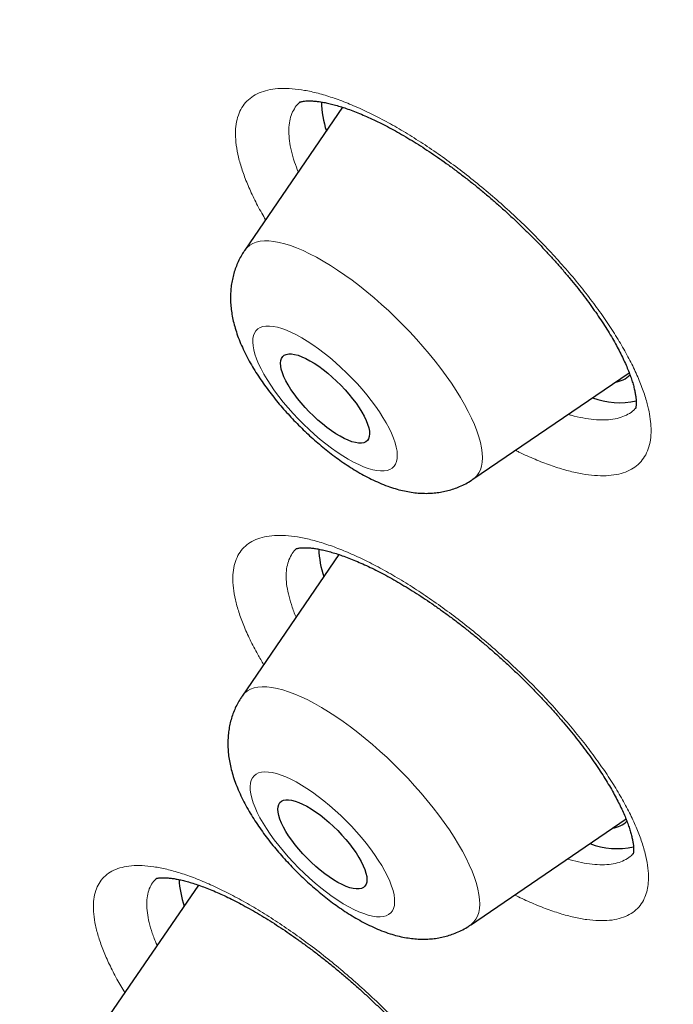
# Model space of a CAD drawing. Header units: millimetres. Extents: x 8 to 436, y 12 to 763.
# Tile 126 of 256: x 388.59 to 393.53, y 265.07 to 272.5. Entities that reach past the tile are written whole.
import ezdxf

# ---------------------------------------------------------------- set-up
doc = ezdxf.new("R2010")
doc.units = ezdxf.units.MM

msp = doc.modelspace()

# ---------------------------------------------------------------- linework, layer by layer
at = {"color": 7, "linetype": 'Continuous', "lineweight": 30}
for p, q in [((391.0278, 271.8381), (390.2888, 270.7591)), ((391.0249, 271.84), (391.023, 271.8311)), ((390.2879, 270.7578), (390.2888, 270.7591)), ((392.0124, 269.0312), (393.1919, 269.8349)), ((392.0124, 269.0312), (392.011, 269.0303)), ((391.0006, 268.4632), (390.2688, 267.3947)), ((391.9925, 265.6669), (393.1678, 266.4678)), ((389.9395, 265.9691), (389.214, 264.9099))]:
    msp.add_line(p, q, dxfattribs=at)
at = {"color": 252, "linetype": 'Continuous', "lineweight": 0}
msp.add_line((389.6236, 266.0198), (389.6, 265.9961), dxfattribs=at)
at = {"color": 252, "linetype": 'Continuous', "lineweight": 0, "flags": 128}
for points in [[(390.2888, 270.7591), (390.2903, 270.7613), (390.307, 270.7809), (390.327, 270.7974), (390.3501, 270.8105), (390.3762, 270.8203), (390.4053, 270.8268), (390.4372, 270.8298), (390.4719, 270.8295), (390.5091, 270.8257), (390.5488, 270.8186), (390.5909, 270.808), (390.635, 270.7942), (390.6812, 270.7771), (390.7292, 270.7568), (390.7788, 270.7333), (390.8299, 270.7068), (390.8822, 270.6774), (390.9356, 270.6451), (390.9899, 270.6101), (391.0449, 270.5725), (391.1003, 270.5325), (391.156, 270.4902), (391.2117, 270.4457), (391.2673, 270.3992), (391.3225, 270.351), (391.3772, 270.3011), (391.431, 270.2498), (391.4839, 270.1972), (391.5357, 270.1436), (391.5861, 270.0891), (391.6349, 270.034), (391.682, 269.9784), (391.7272, 269.9226), (391.7703, 269.8668), (391.8112, 269.8112), (391.8497, 269.7559), (391.8857, 269.7012), (391.919, 269.6473), (391.9495, 269.5944), (391.9771, 269.5427), (392.0018, 269.4924), (392.0233, 269.4437), (392.0416, 269.3967), (392.0568, 269.3516), (392.0686, 269.3086), (392.077, 269.2679), (392.0821, 269.2296), (392.0838, 269.1938), (392.0821, 269.1607), (392.077, 269.1304), (392.0686, 269.1031), (392.0568, 269.0787), (392.0417, 269.0575), (392.0233, 269.0394), (392.0124, 269.0312)], [(391.439, 269.2427), (391.4334, 269.2734), (391.4245, 269.3063), (391.4124, 269.3413), (391.397, 269.3782), (391.3785, 269.4166), (391.3571, 269.4565), (391.3328, 269.4974), (391.3059, 269.5393), (391.2764, 269.5818), (391.2445, 269.6246), (391.2105, 269.6676), (391.1746, 269.7103), (391.1369, 269.7527), (391.0978, 269.7943), (391.0573, 269.8351), (391.0159, 269.8746), (390.9738, 269.9126), (390.9312, 269.949), (390.8883, 269.9835), (390.8455, 270.0159), (390.803, 270.0459), (390.7611, 270.0735), (390.72, 270.0984), (390.68, 270.1205), (390.6413, 270.1396), (390.6042, 270.1556), (390.5689, 270.1685), (390.5355, 270.1781), (390.5044, 270.1844), (390.4758, 270.1873), (390.4497, 270.1869), (390.4263, 270.1831), (390.4059, 270.1759), (390.3884, 270.1655), (390.3741, 270.1518), (390.363, 270.135), (390.3552, 270.1151), (390.3507, 270.0923), (390.3496, 270.0667), (390.3518, 270.0385), (390.3574, 270.0078), (390.3663, 269.9749), (390.3785, 269.9399), (390.3939, 269.903), (390.4123, 269.8646), (390.4337, 269.8247), (390.458, 269.7838), (390.485, 269.7419), (390.5145, 269.6994), (390.5463, 269.6566), (390.5803, 269.6136), (390.6163, 269.5709), (390.654, 269.5285), (390.6931, 269.4869), (390.7335, 269.4462), (390.7749, 269.4066), (390.8171, 269.3686), (390.8597, 269.3322), (390.9025, 269.2977), (390.9453, 269.2653), (390.9878, 269.2353), (391.0298, 269.2077), (391.0709, 269.1828), (391.1109, 269.1608), (391.1496, 269.1416), (391.1867, 269.1256), (391.222, 269.1128), (391.2553, 269.1031), (391.2864, 269.0969), (391.3151, 269.0939), (391.3412, 269.0943), (391.3645, 269.0981), (391.385, 269.1053), (391.4024, 269.1157), (391.4167, 269.1294), (391.4278, 269.1463), (391.4357, 269.1661), (391.4401, 269.1889), (391.4413, 269.2145), (391.439, 269.2427)], [(390.2688, 267.3947), (390.2722, 267.3995), (390.2893, 267.4188), (390.3097, 267.4348), (390.3331, 267.4475), (390.3596, 267.457), (390.389, 267.463), (390.4213, 267.4656), (390.4563, 267.4649), (390.4938, 267.4607), (390.5338, 267.4531), (390.5761, 267.4422), (390.6206, 267.428), (390.667, 267.4105), (390.7151, 267.3898), (390.765, 267.366), (390.8162, 267.3391), (390.8687, 267.3093), (390.9222, 267.2767), (390.9766, 267.2414), (391.0316, 267.2035), (391.0871, 267.1632), (391.1428, 267.1206), (391.1985, 267.0758), (391.254, 267.0291), (391.3092, 266.9807), (391.3638, 266.9306), (391.4175, 266.8791), (391.4703, 266.8264), (391.5219, 266.7727), (391.5721, 266.7181), (391.6207, 266.663), (391.6676, 266.6074), (391.7126, 266.5515), (391.7554, 266.4957), (391.796, 266.4401), (391.8342, 266.3849), (391.8699, 266.3303), (391.9029, 266.2765), (391.933, 266.2238), (391.9603, 266.1722), (391.9846, 266.1221), (392.0057, 266.0735), (392.0237, 266.0268), (392.0384, 265.9819), (392.0498, 265.9392), (392.0579, 265.8988), (392.0625, 265.8608), (392.0638, 265.8253), (392.0617, 265.7926), (392.0562, 265.7626), (392.0474, 265.7356), (392.0351, 265.7116), (392.0196, 265.6908), (392.0009, 265.6731), (391.9925, 265.6669)], [(391.4187, 265.8146), (391.4212, 265.839), (391.4204, 265.8661), (391.4162, 265.8958), (391.4087, 265.9278), (391.3979, 265.9619), (391.3839, 265.998), (391.3668, 266.0358), (391.3466, 266.0751), (391.3235, 266.1156), (391.2977, 266.1571), (391.2692, 266.1994), (391.2383, 266.2421), (391.2052, 266.285), (391.1701, 266.3279), (391.1331, 266.3705), (391.0946, 266.4124), (391.0547, 266.4536), (391.0136, 266.4936), (390.9718, 266.5323), (390.9293, 266.5695), (390.8865, 266.6048), (390.8437, 266.6381), (390.801, 266.6691), (390.7588, 266.6978), (390.7174, 266.7238), (390.6768, 266.7471), (390.6376, 266.7675), (390.5997, 266.7848), (390.5636, 266.7991), (390.5294, 266.8101), (390.4974, 266.8178), (390.4677, 266.8221), (390.4404, 266.8231), (390.4159, 266.8208), (390.3942, 266.815), (390.3755, 266.806), (390.3598, 266.7937), (390.3474, 266.7781), (390.3381, 266.7595), (390.3322, 266.738), (390.3297, 266.7135), (390.3305, 266.6864), (390.3347, 266.6568), (390.3422, 266.6248), (390.353, 266.5906), (390.367, 266.5545), (390.3841, 266.5167), (390.4043, 266.4775), (390.4274, 266.4369), (390.4533, 266.3954), (390.4817, 266.3532), (390.5126, 266.3105), (390.5457, 266.2675), (390.5808, 266.2246), (390.6178, 266.1821), (390.6564, 266.1401), (390.6963, 266.099), (390.7373, 266.0589), (390.7791, 266.0202), (390.8216, 265.9831), (390.8644, 265.9478), (390.9072, 265.9145), (390.9499, 265.8834), (390.9921, 265.8548), (391.0336, 265.8287), (391.0741, 265.8054), (391.1134, 265.7851), (391.1512, 265.7677), (391.1873, 265.7535), (391.2215, 265.7425), (391.2535, 265.7348), (391.2833, 265.7304), (391.3105, 265.7294), (391.335, 265.7318), (391.3567, 265.7375), (391.3754, 265.7466), (391.3911, 265.7589), (391.4036, 265.7744), (391.4128, 265.793), (391.4187, 265.8146)]]:
    msp.add_lwpolyline(points, dxfattribs=at)
at = {"color": 7, "linetype": 'Continuous', "lineweight": 30, "flags": 128}
for points in [[(390.5605, 269.8857), (390.5592, 269.9078), (390.5612, 269.9272), (390.5667, 269.9437), (390.5756, 269.957), (390.5877, 269.9671), (390.603, 269.9738), (390.6213, 269.9772), (390.6424, 269.977), (390.6661, 269.9735), (390.6922, 269.9665), (390.7203, 269.9561), (390.7503, 269.9425), (390.7817, 269.9258), (390.8143, 269.9062), (390.8478, 269.8839), (390.8817, 269.8591), (390.9158, 269.832), (390.9496, 269.803), (390.9829, 269.7723), (391.0153, 269.7402), (391.0465, 269.7071), (391.0761, 269.6734), (391.1039, 269.6393), (391.1295, 269.6052), (391.1527, 269.5715), (391.1733, 269.5385), (391.1911, 269.5065), (391.2058, 269.4759), (391.2173, 269.4471), (391.2255, 269.4201), (391.2303, 269.3955), (391.2317, 269.3734), (391.2296, 269.354), (391.2242, 269.3375), (391.2153, 269.3242), (391.2032, 269.3141), (391.1879, 269.3074), (391.1696, 269.304), (391.1484, 269.3042), (391.1247, 269.3078), (391.0987, 269.3148), (391.0705, 269.3251), (391.0406, 269.3387), (391.0091, 269.3554), (390.9765, 269.375), (390.9431, 269.3973), (390.9092, 269.4221), (390.8751, 269.4492), (390.8413, 269.4782), (390.808, 269.5089), (390.7756, 269.541), (390.7444, 269.5741), (390.7148, 269.6078), (390.687, 269.6419), (390.6614, 269.676), (390.6381, 269.7097), (390.6175, 269.7427), (390.5998, 269.7747), (390.5851, 269.8053), (390.5736, 269.8342), (390.5654, 269.8611), (390.5605, 269.8857)], [(390.5408, 266.5607), (390.5459, 266.5775), (390.5543, 266.5912), (390.5661, 266.6017), (390.581, 266.6089), (390.599, 266.6126), (390.6197, 266.6129), (390.6432, 266.6097), (390.6689, 266.6032), (390.6969, 266.5932), (390.7266, 266.58), (390.7579, 266.5637), (390.7904, 266.5444), (390.8237, 266.5224), (390.8576, 266.4979), (390.8917, 266.4711), (390.9256, 266.4423), (390.9589, 266.4117), (390.9915, 266.3798), (391.0228, 266.3469), (391.0526, 266.3132), (391.0806, 266.2791), (391.1065, 266.245), (391.1301, 266.2112), (391.151, 266.1781), (391.1691, 266.146), (391.1842, 266.1152), (391.1961, 266.0861), (391.2047, 266.059), (391.2099, 266.034), (391.2118, 266.0116), (391.2101, 265.9918), (391.205, 265.975), (391.1966, 265.9613), (391.1848, 265.9508), (391.1699, 265.9437), (391.152, 265.9399), (391.1312, 265.9396), (391.1078, 265.9428), (391.082, 265.9494), (391.0541, 265.9593), (391.0243, 265.9725), (390.993, 265.9888), (390.9606, 266.0081), (390.9272, 266.0301), (390.8933, 266.0547), (390.8593, 266.0815), (390.8254, 266.1103), (390.792, 266.1408), (390.7594, 266.1727), (390.7281, 266.2057), (390.6983, 266.2394), (390.6703, 266.2734), (390.6444, 266.3075), (390.6208, 266.3413), (390.5999, 266.3744), (390.5818, 266.4065), (390.5668, 266.4373), (390.5548, 266.4664), (390.5462, 266.4936), (390.541, 266.5185), (390.5392, 266.541), (390.5408, 266.5607)]]:
    msp.add_lwpolyline(points, dxfattribs=at)
at = {"color": 7, "linetype": 'Continuous', "lineweight": 30}
for centre, radius, start, end in [((391.6315, 271.9003), 0.7642, 181.58019, 198.31157), ((393.0524, 269.9699), 0.2098, 279.26786, 313.99721), ((393.1207, 270.1867), 0.5783, 249.16482, 282.43212), ((391.6232, 268.5387), 0.7762, 182.51134, 198.2377), ((393.0339, 266.6028), 0.2068, 278.97497, 313.05098), ((393.1008, 266.8228), 0.5787, 249.17256, 282.36958), ((390.5786, 266.0564), 0.7867, 183.30304, 198.17514)]:
    msp.add_arc(centre, radius, start, end, dxfattribs=at)
at = {"color": 252, "linetype": 'Continuous', "lineweight": 0}
for points, knots in [([(331.0196, 326.5382), (331.0561, 326.5794), (331.2962, 326.8504), (331.8424, 327.2486), (332.6613, 327.7245), (333.5901, 328.0813), (334.6138, 328.3299), (335.7324, 328.4665), (336.9414, 328.4913), (338.2374, 328.4042), (339.6162, 328.2054), (341.0734, 327.8956), (342.6045, 327.4757), (344.2047, 326.947), (345.8688, 326.3113), (347.5918, 325.5705), (349.3681, 324.7269), (351.1922, 323.7833), (353.0583, 322.7425), (354.9606, 321.6078), (356.8931, 320.3829), (358.8496, 319.0715), (360.8241, 317.6778), (362.8103, 316.2062), (364.802, 314.6613), (366.7929, 313.048), (368.7768, 311.3714), (370.7474, 309.6366), (372.6985, 307.8492), (374.6239, 306.0149), (376.5177, 304.1393), (378.3738, 302.2284), (380.1864, 300.2882), (381.9498, 298.3248), (383.6585, 296.3443), (385.307, 294.3531), (386.8903, 292.3573), (388.4033, 290.3632), (389.8412, 288.3772), (391.1995, 286.4055), (392.474, 284.4542), (393.6607, 282.5296), (394.7558, 280.6376), (395.7558, 278.7842), (396.6577, 276.9753), (397.4585, 275.2166), (398.1558, 273.5135), (398.7474, 271.8714), (399.2313, 270.2956), (399.6062, 268.7909), (399.8708, 267.3621), (400.0242, 266.0137), (400.066, 264.75), (399.9962, 263.5748), (399.8146, 262.4921), (399.5228, 261.5043), (399.1179, 260.6185), (398.6492, 259.8751), (398.2659, 259.4772), (398.0952, 259.3001)], [0, 0, 0, 0, 0.003203, 0.021066, 0.038929, 0.056792, 0.074655, 0.092519, 0.110382, 0.128245, 0.146108, 0.163971, 0.181834, 0.199697, 0.21756, 0.235424, 0.253287, 0.27115, 0.289013, 0.306876, 0.324739, 0.342602, 0.360465, 0.378329, 0.396192, 0.414055, 0.431918, 0.449781, 0.467644, 0.485507, 0.50337, 0.521234, 0.539097, 0.55696, 0.574823, 0.592686, 0.610549, 0.628412, 0.646275, 0.664139, 0.682002, 0.699865, 0.717728, 0.735591, 0.753454, 0.771317, 0.78918, 0.807044, 0.824907, 0.84277, 0.860633, 0.878496, 0.896359, 0.914222, 0.932085, 0.949949, 0.967812, 0.985675, 1, 1, 1, 1]), ([(395.3931, 273.0124), (395.6196, 272.3979), (396.0725, 271.1689), (396.5745, 269.4321), (396.9437, 267.7822), (397.1679, 266.2343), (397.2469, 264.797), (397.1792, 263.4772), (396.9664, 262.2775), (396.6079, 261.2022), (396.1054, 260.256), (395.4641, 259.4421), (394.6854, 258.7672), (393.7884, 258.2436), (392.7843, 257.8636), (391.6833, 257.6198), (390.4686, 257.5093), (389.1568, 257.5188), (388.1989, 257.6359), (387.7211, 257.6943)], [0, 0, 0, 0, 0.059647, 0.119293, 0.179195, 0.239108, 0.298754, 0.35839, 0.418037, 0.477683, 0.537584, 0.597497, 0.657143, 0.716779, 0.77332, 0.829847, 0.88658, 0.943426, 1, 1, 1, 1]), ([(390.2253, 271.5517), (390.2253, 271.552), (390.2214, 271.5813), (390.2175, 271.6372), (390.2228, 271.7126), (390.2391, 271.7797), (390.2663, 271.8379), (390.3045, 271.8864), (390.3532, 271.9254), (390.412, 271.9545), (390.4804, 271.9735), (390.5583, 271.9819), (390.645, 271.98), (390.7397, 271.9679), (390.8417, 271.9455), (390.9507, 271.9128), (391.0657, 271.8702), (391.1857, 271.8181), (391.3099, 271.7569), (391.4377, 271.6867), (391.5681, 271.608), (391.7, 271.5218), (391.8325, 271.4285), (391.9647, 271.3286), (392.0958, 271.2228), (392.2247, 271.112), (392.3504, 270.9972), (392.472, 270.8789), (392.5888, 270.7579), (392.7001, 270.6352), (392.8048, 270.5118), (392.902, 270.3885), (392.9914, 270.2661), (393.0724, 270.1454), (393.1441, 270.0275), (393.206, 269.9133), (393.2579, 269.8032), (393.2995, 269.6982), (393.3286, 269.6046), (393.3469, 269.5221), (393.3565, 269.4496), (393.3585, 269.3779), (393.3509, 269.3086), (393.3317, 269.2438), (393.3018, 269.1879), (393.2612, 269.1414), (393.2099, 269.105), (393.1485, 269.0785), (393.0776, 269.0621), (392.9977, 269.056), (392.9089, 269.0605), (392.8122, 269.0754), (392.7083, 269.1004), (392.598, 269.1351), (392.4815, 269.1808), (392.3928, 269.2193), (392.3421, 269.2453), (392.3332, 269.2498)], [0, 0, 0, 0, 0.000203, 0.019112, 0.03809, 0.057067, 0.075977, 0.094886, 0.113863, 0.132839, 0.151749, 0.170671, 0.189661, 0.208651, 0.227573, 0.246516, 0.265527, 0.284538, 0.303481, 0.322444, 0.341475, 0.360505, 0.379468, 0.398441, 0.417481, 0.436522, 0.455494, 0.474462, 0.493498, 0.512534, 0.531503, 0.550454, 0.569473, 0.588492, 0.607444, 0.626374, 0.645371, 0.664369, 0.683298, 0.699046, 0.714812, 0.73056, 0.749476, 0.768459, 0.787443, 0.806359, 0.825274, 0.844257, 0.863241, 0.882156, 0.901084, 0.92008, 0.939076, 0.958005, 0.976955, 0.995972, 1, 1, 1, 1]), ([(390.7077, 271.8775), (390.7039, 271.8746), (390.6859, 271.8608), (390.6626, 271.8279), (390.6386, 271.7786), (390.6249, 271.7209), (390.6197, 271.6567), (390.6244, 271.6084), (390.6268, 271.5842)], [0, 0, 0, 0, 0.0507538, 0.2399296, 0.4296061, 0.6199652, 0.8103239, 1, 1, 1, 1]), ([(390.6268, 271.5842), (390.631, 271.559), (390.6396, 271.5083), (390.6623, 271.4297), (390.6837, 271.3751), (390.6935, 271.3501)], [0, 0, 0, 0, 0.350325, 0.7019, 1, 1, 1, 1]), ([(390.447, 270.9901), (390.4371, 271.0065), (390.4037, 271.0621), (390.357, 271.1529), (390.3074, 271.2616), (390.269, 271.3648), (390.2402, 271.4626), (390.2303, 271.5221), (390.2253, 271.5517)], [0, 0, 0, 0, 0.077902, 0.262617, 0.446635, 0.631309, 0.815982, 1, 1, 1, 1]), ([(392.7313, 269.521), (392.7386, 269.5187), (392.7777, 269.5065), (392.8431, 269.4928), (392.9263, 269.4803), (393.0023, 269.4772), (393.0708, 269.4829), (393.1316, 269.4973), (393.1839, 269.5207), (393.2212, 269.5453), (393.2375, 269.5651), (393.2426, 269.5714)], [0, 0, 0, 0, 0.0303, 0.160604, 0.290906, 0.420746, 0.550466, 0.680648, 0.81083, 0.940549, 1, 1, 1, 1]), ([(390.2064, 268.3625), (390.2064, 268.3628), (390.2107, 268.3857), (390.2229, 268.4283), (390.2522, 268.4829), (390.292, 268.5282), (390.3422, 268.5638), (390.4028, 268.5892), (390.4731, 268.6044), (390.5524, 268.6095), (390.6402, 268.6044), (390.7362, 268.5887), (390.8396, 268.5628), (390.9495, 268.5271), (391.0651, 268.4817), (391.1859, 268.4267), (391.3109, 268.3626), (391.4392, 268.29), (391.5696, 268.2095), (391.7016, 268.1212), (391.8342, 268.026), (391.9663, 267.9247), (392.0969, 267.818), (392.2252, 267.7064), (392.3503, 267.5907), (392.4714, 267.472), (392.5874, 267.3512), (392.6974, 267.2289), (392.8009, 267.106), (392.8972, 266.9834), (392.9853, 266.8621), (393.0646, 266.743), (393.1347, 266.6268), (393.1953, 266.5142), (393.2456, 266.4063), (393.2852, 266.3039), (393.3141, 266.2074), (393.3322, 266.1175), (393.3387, 266.0397), (393.3357, 265.9732), (393.3252, 265.9166), (393.3059, 265.8626), (393.2758, 265.8133), (393.2331, 265.7705), (393.1803, 265.7373), (393.1175, 265.7142), (393.0449, 265.7016), (392.9632, 265.6992), (392.8732, 265.7069), (392.7755, 265.7249), (392.6705, 265.7533), (392.5589, 265.7917), (392.4443, 265.838), (392.365, 265.8762), (392.3267, 265.8946)], [0, 0, 0, 0, 0.000212, 0.019973, 0.039806, 0.059638, 0.0794, 0.099161, 0.118993, 0.138825, 0.158586, 0.178361, 0.198207, 0.218052, 0.237827, 0.257624, 0.277492, 0.297359, 0.317156, 0.336973, 0.356862, 0.37675, 0.396567, 0.416395, 0.436293, 0.456191, 0.476019, 0.495842, 0.515736, 0.535629, 0.555452, 0.575257, 0.595134, 0.61501, 0.634815, 0.654598, 0.674452, 0.694305, 0.714088, 0.730545, 0.747022, 0.763479, 0.783247, 0.803086, 0.822925, 0.842694, 0.862461, 0.8823, 0.902138, 0.921906, 0.941687, 0.961539, 0.981391, 1, 1, 1, 1]), ([(390.6827, 268.5102), (390.6826, 268.5101), (390.668, 268.4999), (390.6475, 268.4717), (390.621, 268.4262), (390.6122, 268.3887), (390.6077, 268.3701)], [0, 0, 0, 0, 0.002529, 0.335418, 0.668306, 1, 1, 1, 1]), ([(390.6077, 268.3701), (390.6051, 268.3501), (390.5999, 268.3101), (390.6042, 268.2414), (390.6169, 268.167), (390.6401, 268.0864), (390.6606, 268.0273), (390.6757, 267.9941), (390.6772, 267.991)], [0, 0, 0, 0, 0.195517, 0.391732, 0.587947, 0.783465, 0.979731, 1, 1, 1, 1]), ([(390.4321, 267.6332), (390.417, 267.6586), (390.3786, 267.7227), (390.3283, 267.8211), (390.2802, 267.928), (390.2431, 268.029), (390.217, 268.1236), (390.202, 268.2112), (390.1972, 268.2921), (390.2033, 268.3391), (390.2064, 268.3625)], [0, 0, 0, 0, 0.086024, 0.217076, 0.348127, 0.47871, 0.608801, 0.739355, 0.869909, 1, 1, 1, 1]), ([(392.7246, 266.1658), (392.7532, 266.1578), (392.8122, 266.1415), (392.8939, 266.1276), (392.971, 266.1213), (393.0409, 266.1239), (393.103, 266.135), (393.1564, 266.1552), (393.1968, 266.1791), (393.2156, 266.1995), (393.2228, 266.2073)], [0, 0, 0, 0, 0.124881, 0.25695, 0.389489, 0.522028, 0.654095, 0.786144, 0.918664, 1, 1, 1, 1]), ([(389.2065, 266.0071), (389.2067, 266.0072), (389.2188, 266.0229), (389.2468, 266.0508), (389.2989, 266.0826), (389.361, 266.1046), (389.4325, 266.1164), (389.5133, 266.1177), (389.6026, 266.1087), (389.6997, 266.0897), (389.8039, 266.0607), (389.9146, 266.0216), (390.0312, 265.9729), (390.1525, 265.9151), (390.2777, 265.8485), (390.4061, 265.7733), (390.5368, 265.6902), (390.6687, 265.5999), (390.8009, 265.5032), (390.9325, 265.4003), (391.0627, 265.2921), (391.1904, 265.1795), (391.3146, 265.0634), (391.4345, 264.9444), (391.5495, 264.8233), (391.6585, 264.7011), (391.7608, 264.5788), (391.8554, 264.4572), (391.9419, 264.3369), (392.0199, 264.219), (392.0885, 264.1044), (392.1471, 263.9939), (392.1955, 263.8881), (392.2336, 263.7878), (392.2608, 263.6939), (392.2768, 263.6071), (392.2817, 263.5277), (392.2756, 263.4564), (392.2594, 263.3972), (392.2351, 263.349), (392.2049, 263.3103), (392.165, 263.2761), (392.1134, 263.2484), (392.0488, 263.2291), (391.9748, 263.2199), (391.8921, 263.2209), (391.8008, 263.2324), (391.7017, 263.254), (391.5957, 263.2855), (391.4835, 263.3271), (391.3797, 263.3713), (391.3119, 263.4053), (391.285, 263.4188)], [0, 0, 0, 0, 0.000222, 0.020922, 0.041696, 0.062469, 0.083169, 0.103869, 0.124642, 0.145415, 0.166115, 0.186828, 0.207616, 0.228404, 0.249117, 0.269854, 0.290665, 0.311475, 0.332212, 0.35297, 0.373802, 0.394635, 0.415393, 0.436161, 0.457004, 0.477847, 0.498616, 0.51938, 0.540218, 0.561056, 0.58182, 0.602566, 0.623386, 0.644205, 0.664951, 0.685673, 0.706469, 0.727265, 0.747987, 0.765225, 0.782484, 0.799722, 0.820429, 0.84121, 0.861991, 0.882698, 0.903404, 0.924184, 0.944964, 0.96567, 0.986391, 1, 1, 1, 1]), ([(389.3838, 265.1579), (389.3634, 265.1923), (389.3203, 265.2647), (389.2665, 265.3703), (389.2205, 265.4747), (389.1854, 265.5734), (389.1609, 265.6657), (389.1474, 265.7508), (389.1453, 265.828), (389.1544, 265.8968), (389.1736, 265.9578), (389.1956, 265.9907), (389.2065, 266.0071)], [0, 0, 0, 0, 0.09131, 0.192375, 0.293339, 0.394665, 0.49599, 0.596953, 0.697536, 0.798477, 0.899417, 1, 1, 1, 1]), ([(389.6, 265.9961), (389.5907, 265.9822), (389.572, 265.9542), (389.5558, 265.9024), (389.5482, 265.844), (389.5503, 265.7785), (389.5619, 265.7064), (389.5836, 265.6279), (389.6058, 265.5637), (389.6237, 265.5243), (389.6282, 265.5146)], [0, 0, 0, 0, 0.135941, 0.272367, 0.408793, 0.544734, 0.681196, 0.818147, 0.955098, 1, 1, 1, 1])]:
    msp.add_open_spline(points, degree=3, knots=knots, dxfattribs=at)
at = {"color": 7, "linetype": 'Continuous', "lineweight": 30}
for points, knots in [([(390.704, 271.8762), (390.7039, 271.8761), (390.7035, 271.8759), (390.7053, 271.8769), (390.7104, 271.8789), (390.7195, 271.8815), (390.7326, 271.884), (390.7495, 271.886), (390.7701, 271.8869), (390.7939, 271.8866), (390.8213, 271.8846), (390.8519, 271.881), (390.886, 271.8753), (390.9236, 271.8675), (390.9645, 271.8573), (391.0086, 271.8447), (391.0554, 271.8295), (391.1047, 271.8117), (391.1561, 271.7914), (391.2095, 271.7686), (391.2647, 271.7433), (391.3219, 271.7153), (391.3813, 271.6846), (391.4423, 271.6512), (391.5048, 271.6154), (391.5683, 271.5771), (391.6325, 271.5367), (391.6971, 271.4943), (391.762, 271.4499), (391.8274, 271.4035), (391.8933, 271.3549), (391.9594, 271.3044), (392.0254, 271.2522), (392.0912, 271.1984), (392.1564, 271.1432), (392.2207, 271.087), (392.284, 271.0297), (392.3463, 270.9714), (392.4076, 270.9122), (392.4678, 270.8523), (392.5265, 270.7917), (392.5836, 270.7307), (392.6391, 270.6694), (392.6929, 270.608), (392.7447, 270.5465), (392.7943, 270.4854), (392.8416, 270.4249), (392.8865, 270.365), (392.929, 270.306), (392.969, 270.2478), (393.0064, 270.1908), (393.0412, 270.1349), (393.0733, 270.0805), (393.1027, 270.0276), (393.1291, 269.9768), (393.1526, 269.9282), (393.1733, 269.8818), (393.1912, 269.8378), (393.2063, 269.7965), (393.2187, 269.758), (393.2284, 269.7226), (393.2358, 269.6906), (393.2408, 269.662), (393.2438, 269.637), (393.2452, 269.6156), (393.2451, 269.5979), (393.244, 269.584), (393.2424, 269.5739), (393.2409, 269.5676), (393.2398, 269.5648), (393.2399, 269.565), (393.2399, 269.5651)], [0, 0, 0, 0, 0.002613, 0.01734, 0.031216, 0.045851, 0.059933, 0.073729, 0.087397, 0.101037, 0.114293, 0.127623, 0.141265, 0.155194, 0.169377, 0.183772, 0.198334, 0.213014, 0.227766, 0.242462, 0.25716, 0.272108, 0.287255, 0.302554, 0.317956, 0.333412, 0.348871, 0.364283, 0.379623, 0.395073, 0.410633, 0.426274, 0.441966, 0.457681, 0.473382, 0.48904, 0.504636, 0.520218, 0.535876, 0.551521, 0.567157, 0.582785, 0.598406, 0.614022, 0.629636, 0.645208, 0.660661, 0.676053, 0.691391, 0.706675, 0.721908, 0.737088, 0.752214, 0.767286, 0.782266, 0.796928, 0.811605, 0.82616, 0.840578, 0.854843, 0.868944, 0.882876, 0.89664, 0.91024, 0.923772, 0.937283, 0.950814, 0.964454, 0.978352, 0.992752, 1, 1, 1, 1]), ([(390.2891, 270.7587), (390.2838, 270.7511), (390.2694, 270.7304), (390.2497, 270.6944), (390.2297, 270.6516), (390.2133, 270.6074), (390.2003, 270.5623), (390.1907, 270.5164), (390.1845, 270.4697), (390.1815, 270.4224), (390.1818, 270.3743), (390.1854, 270.3252), (390.1923, 270.275), (390.2027, 270.2232), (390.217, 270.1695), (390.2353, 270.1137), (390.2579, 270.056), (390.2845, 269.9972), (390.3145, 269.9384), (390.3473, 269.8806), (390.3823, 269.8241), (390.4191, 269.769), (390.4577, 269.7152), (390.4978, 269.6627), (390.5394, 269.6112), (390.5824, 269.5609), (390.6268, 269.5117), (390.6724, 269.4636), (390.7192, 269.4167), (390.7671, 269.3711), (390.816, 269.3269), (390.8659, 269.2841), (390.9167, 269.2428), (390.9685, 269.203), (391.0213, 269.165), (391.0752, 269.1286), (391.1304, 269.0941), (391.1871, 269.0616), (391.2456, 269.0312), (391.3062, 269.0033), (391.3664, 268.9795), (391.4248, 268.9602), (391.4799, 268.9456), (391.5331, 268.9351), (391.5845, 268.9282), (391.6345, 268.9249), (391.6833, 268.925), (391.7311, 268.9285), (391.7779, 268.9353), (391.8237, 268.9454), (391.8684, 268.9588), (391.9132, 268.9759), (391.9576, 268.9975), (391.9912, 269.0164), (392.0085, 269.0289), (392.0121, 269.0315)], [0, 0, 0, 0, 0.009179, 0.024853, 0.040501, 0.056164, 0.071894, 0.087751, 0.103808, 0.120156, 0.136908, 0.154203, 0.172209, 0.191115, 0.211101, 0.232274, 0.254541, 0.277521, 0.300551, 0.323183, 0.345291, 0.366897, 0.388076, 0.408911, 0.429479, 0.449849, 0.470079, 0.490221, 0.510324, 0.530434, 0.550582, 0.570816, 0.591186, 0.611752, 0.632579, 0.653746, 0.675346, 0.697486, 0.720278, 0.743804, 0.768023, 0.789653, 0.810201, 0.829612, 0.848023, 0.865623, 0.882588, 0.899065, 0.915168, 0.930987, 0.94659, 0.962028, 0.978943, 0.995611, 1, 1, 1, 1]), ([(390.6776, 268.5066), (390.6776, 268.5066), (390.6773, 268.5064), (390.6803, 268.5078), (390.687, 268.5098), (390.6975, 268.512), (390.712, 268.5139), (390.7304, 268.515), (390.7525, 268.5151), (390.7784, 268.5137), (390.8078, 268.5105), (390.8406, 268.5055), (390.8768, 268.4983), (390.9158, 268.4889), (390.9577, 268.4771), (391.0023, 268.4629), (391.0498, 268.4462), (391.1001, 268.4268), (391.153, 268.4047), (391.2082, 268.3799), (391.2652, 268.3526), (391.3239, 268.3227), (391.3838, 268.2905), (391.4449, 268.256), (391.5071, 268.219), (391.5706, 268.1797), (391.6353, 268.1378), (391.7009, 268.0938), (391.7669, 268.0476), (391.8331, 267.9997), (391.8991, 267.9501), (391.9648, 267.899), (392.0301, 267.8464), (392.0953, 267.7923), (392.1601, 267.7365), (392.2245, 267.6795), (392.288, 267.6213), (392.3504, 267.5623), (392.4115, 267.5027), (392.471, 267.4426), (392.529, 267.3822), (392.5854, 267.3214), (392.6402, 267.2603), (392.6931, 267.1993), (392.744, 267.1385), (392.7927, 267.0779), (392.8393, 267.0178), (392.8835, 266.9584), (392.9253, 266.8997), (392.9645, 266.8422), (393.0009, 266.7861), (393.0345, 266.7316), (393.0654, 266.6786), (393.0935, 266.6275), (393.1187, 266.5782), (393.1412, 266.5311), (393.1608, 266.4862), (393.1775, 266.4441), (393.1914, 266.4049), (393.2027, 266.3687), (393.2115, 266.3355), (393.2179, 266.3057), (393.2221, 266.2794), (393.2245, 266.2568), (393.2252, 266.2379), (393.2249, 266.223), (393.2237, 266.2119), (393.2224, 266.2048), (393.2213, 266.2013), (393.2213, 266.2014), (393.2214, 266.2014)], [0, 0, 0, 0, 0.00715, 0.022928, 0.035833, 0.049434, 0.062893, 0.076348, 0.089869, 0.103515, 0.117311, 0.131265, 0.14537, 0.159612, 0.173808, 0.188061, 0.20262, 0.217436, 0.232459, 0.247639, 0.262924, 0.278261, 0.293608, 0.308872, 0.324219, 0.339753, 0.355431, 0.371204, 0.387028, 0.402851, 0.418618, 0.43431, 0.449979, 0.465767, 0.481633, 0.497549, 0.513486, 0.529407, 0.545283, 0.561086, 0.5768, 0.592612, 0.60839, 0.62414, 0.639862, 0.655557, 0.671226, 0.686868, 0.702485, 0.718011, 0.733376, 0.748652, 0.76384, 0.778936, 0.793939, 0.808844, 0.823648, 0.838348, 0.852647, 0.86695, 0.8811, 0.895091, 0.908926, 0.922619, 0.936201, 0.949725, 0.963264, 0.976916, 0.990868, 1, 1, 1, 1]), ([(390.2688, 267.3942), (390.2672, 267.3921), (390.2563, 267.3772), (390.2391, 267.3474), (390.2175, 267.3052), (390.1997, 267.2615), (390.1853, 267.2168), (390.1743, 267.1711), (390.1667, 267.1248), (390.1624, 267.0777), (390.1613, 267.0299), (390.1635, 266.9813), (390.169, 266.9316), (390.178, 266.8805), (390.1906, 266.8276), (390.2073, 266.7727), (390.2281, 266.7157), (390.2531, 266.6572), (390.2818, 266.5983), (390.3135, 266.54), (390.3476, 266.4829), (390.3837, 266.4273), (390.4216, 266.373), (390.461, 266.3199), (390.5021, 266.268), (390.5445, 266.2172), (390.5883, 266.1676), (390.6334, 266.119), (390.6797, 266.0716), (390.7272, 266.0255), (390.7757, 265.9807), (390.8252, 265.9373), (390.8756, 265.8953), (390.927, 265.8549), (390.9794, 265.8162), (391.0328, 265.7791), (391.0874, 265.7438), (391.1434, 265.7105), (391.2012, 265.6792), (391.2609, 265.6502), (391.3228, 265.624), (391.3835, 265.6024), (391.4415, 265.5858), (391.4953, 265.5739), (391.5473, 265.5658), (391.5977, 265.5613), (391.6469, 265.5603), (391.6951, 265.5626), (391.7422, 265.5683), (391.7883, 265.5772), (391.8334, 265.5895), (391.8788, 265.6056), (391.9239, 265.626), (391.9623, 265.6467), (391.984, 265.6617), (391.9917, 265.6671)], [0, 0, 0, 0, 0.002572, 0.018275, 0.033932, 0.049587, 0.065287, 0.081087, 0.097056, 0.113275, 0.129849, 0.146905, 0.1646, 0.183115, 0.20264, 0.223324, 0.245173, 0.267928, 0.291035, 0.313865, 0.336198, 0.35801, 0.379361, 0.400333, 0.421008, 0.441457, 0.461743, 0.481921, 0.50204, 0.522147, 0.542278, 0.562476, 0.582789, 0.603271, 0.623987, 0.645009, 0.666423, 0.688331, 0.710847, 0.73407, 0.758028, 0.782536, 0.803472, 0.823263, 0.841997, 0.859856, 0.877022, 0.893654, 0.909877, 0.925788, 0.941461, 0.956953, 0.973968, 0.990724, 1, 1, 1, 1]), ([(389.6178, 266.018), (389.6177, 266.018), (389.6173, 266.0177), (389.6192, 266.0186), (389.6245, 266.0202), (389.6344, 266.0223), (389.648, 266.024), (389.6655, 266.025), (389.6866, 266.0249), (389.7114, 266.0233), (389.7398, 266.0201), (389.7714, 266.015), (389.8066, 266.0079), (389.8451, 265.9984), (389.8868, 265.9866), (389.9315, 265.9723), (389.9789, 265.9554), (390.0287, 265.9359), (390.0807, 265.914), (390.1346, 265.8895), (390.1906, 265.8624), (390.2486, 265.8327), (390.3086, 265.8004), (390.3701, 265.7655), (390.4329, 265.7282), (390.4966, 265.6886), (390.5609, 265.6471), (390.6255, 265.6036), (390.6906, 265.5581), (390.7562, 265.5105), (390.8224, 265.4609), (390.8888, 265.4094), (390.9551, 265.3563), (391.0209, 265.3019), (391.0859, 265.2463), (391.1499, 265.1899), (391.2129, 265.1325), (391.2752, 265.074), (391.3365, 265.0146), (391.3968, 264.9543), (391.4557, 264.8936), (391.513, 264.8325), (391.5684, 264.7715), (391.6217, 264.7106), (391.673, 264.6501), (391.7223, 264.5899), (391.7694, 264.5301), (391.8141, 264.4709), (391.8565, 264.4126), (391.8963, 264.3553), (391.9336, 264.2991), (391.9682, 264.2443), (392.0001, 264.191), (392.0291, 264.1396), (392.0552, 264.0903), (392.0784, 264.0433), (392.0987, 263.9987), (392.1161, 263.9566), (392.1308, 263.9173), (392.1428, 263.881), (392.1523, 263.8477), (392.1593, 263.8177), (392.1641, 263.7914), (392.167, 263.7689), (392.1682, 263.7501), (392.1682, 263.7351), (392.1673, 263.724), (392.1662, 263.7169), (392.1653, 263.7136), (392.1654, 263.7138), (392.1654, 263.7139)], [0, 0, 0, 0, 0.001089, 0.014846, 0.029357, 0.043214, 0.05677, 0.070245, 0.083733, 0.097614, 0.111112, 0.124886, 0.138924, 0.15321, 0.167719, 0.182419, 0.197276, 0.212255, 0.227342, 0.242345, 0.257519, 0.272915, 0.288485, 0.304178, 0.319947, 0.33574, 0.351498, 0.367223, 0.382904, 0.398756, 0.414733, 0.430794, 0.446892, 0.462976, 0.478994, 0.49491, 0.51079, 0.526753, 0.542785, 0.558857, 0.57494, 0.590995, 0.606992, 0.622904, 0.63871, 0.654545, 0.67036, 0.686124, 0.701836, 0.717493, 0.733093, 0.748635, 0.764114, 0.779504, 0.794682, 0.809704, 0.824586, 0.839326, 0.85392, 0.868365, 0.882663, 0.896819, 0.910843, 0.924387, 0.938036, 0.95162, 0.965208, 0.978881, 0.992798, 1, 1, 1, 1])]:
    msp.add_open_spline(points, degree=3, knots=knots, dxfattribs=at)

doc.saveas('drawing.dxf')
